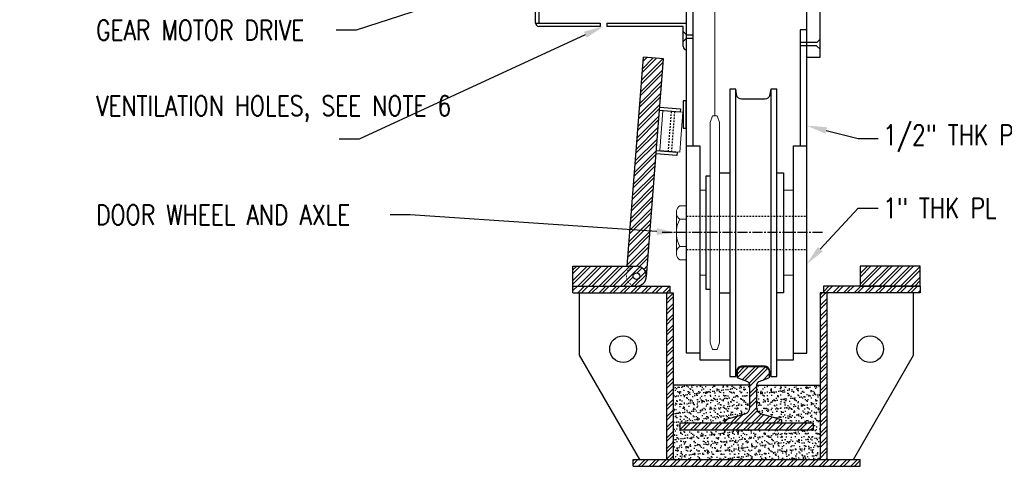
# Model space of a CAD drawing. Header units: inches. Extents: x -33 to 1324, y -241 to 0.
# Tile 9 of 20: x 425 to 499, y -160 to -125. Entities that reach past the tile are written whole.
import ezdxf
from ezdxf import colors
from ezdxf.entities.mleader import LeaderData, LeaderLine
from ezdxf.math import Vec2, Vec3

# ---------------------------------------------------------------- set-up
doc = ezdxf.new("R2010")
doc.units = ezdxf.units.IN
doc.header["$MEASUREMENT"] = 0
doc.linetypes.add('CENTER2', pattern=[1.125, 0.75, -0.125, 0.125, -0.125])
doc.linetypes.add('HIDDEN2', pattern=[0.1875, 0.125, -0.0625])
for name, color, linetype in [('S-ANNO-DIMS', 1, 'Continuous'), ('S-ANNO-TEXT', 2, 'Continuous'), ('S-DETL-CNTR', 1, 'CENTER2'), ('S-DETL-HIDD', 1, 'HIDDEN2'), ('S-DETL-LIGHT', 2, 'Continuous'), ('S-DETL-MEDM', 3, 'Continuous'), ('S-DETL-PATT', 1, 'Continuous')]:
    doc.layers.add(name, color=color, linetype=linetype)
doc.layers.add('S-ANNO-SYMB', color=2, linetype='Continuous', lineweight=25)
doc.styles.add('Annotative', font='romans.shx', dxfattribs={"width": 0.8, "height": 0.125})
pattern_1 = [(45, (231.21955, -192.1295), (-0.3977476, 0.3977476), []), (45, (231.4847, -192.1295), (-0.3977476, 0.3977476), [])]

msp = doc.modelspace()

# ---------------------------------------------------------------- hatches: boundary and pattern name
at = {"layer": 'S-DETL-PATT'}
h = msp.add_hatch(dxfattribs=at)
h.set_pattern_fill('ANSI32', color=8, scale=1.5)
h.set_pattern_definition(pattern_1)
h.paths.add_polyline_path([(473.5793, -127.9739), (472.0838, -127.8575), (470.8667, -143.5003), (471.5606, -143.5003, -0.4371432), (472.3084, -144.3084)])
h = msp.add_hatch(dxfattribs=at)
h.set_pattern_fill('ANSI32', color=8, scale=1.5)
h.set_pattern_definition([(45, (222.3408, -233.1295), (-0.3977476, 0.3977476), []), (45, (222.606, -233.1295), (-0.3977476, 0.3977476), [])])
edge = h.paths.add_edge_path()
edge.add_line((471.5713, -143.5003), (466.8106, -143.5003))
edge.add_line((466.8106, -143.5003), (466.8106, -145.0003))
edge.add_line((466.8106, -145.0003), (471.5713, -145.0003))
edge.add_arc((471.5713, -144.2503), 0.75, 270, 450)
edge = h.paths.add_edge_path(flags=16)
edge.add_arc((471.5713, -144.2503), 0.25, 0, 360)
h = msp.add_hatch(dxfattribs=at)
h.set_pattern_fill('ANSI32', color=8, scale=1.5)
h.set_pattern_definition([(45, (230.21955, -192.1295), (-0.3977476, 0.3977476), []), (45, (230.4847, -192.1295), (-0.3977476, 0.3977476), [])])
h.paths.add_polyline_path([(488.3106, -143.5003), (488.3106, -145.0003), (492.8106, -145.0003), (492.8106, -143.5003)])
h = msp.add_hatch(dxfattribs=at)
h.set_pattern_fill('ANSI32', color=8, scale=1.5)
h.set_pattern_definition(pattern_1)
h.paths.add_polyline_path([(492.8106, -145.1295), (485.5606, -145.1295), (485.5606, -145.5003), (492.8106, -145.5003)])
h.paths.add_polyline_path([(492.8106, -145.0003), (488.3106, -145.0003), (485.5606, -145.0003), (485.5606, -145.1295), (492.8106, -145.1295)])
h.paths.add_polyline_path([(473.2196, -145.0003), (466.8106, -145.0003), (466.8106, -145.1295), (473.2196, -145.1295)])
h.paths.add_polyline_path([(474.0606, -145.0003), (473.2196, -145.0003), (473.2196, -145.1295), (474.0606, -145.1295)])
h.paths.add_polyline_path([(474.0606, -145.1295), (473.2196, -145.1295), (473.2196, -145.5003), (474.0606, -145.5003)])
h.paths.add_polyline_path([(473.2196, -145.1295), (466.8106, -145.1295), (466.8106, -145.5003), (473.2196, -145.5003)])
h.paths.add_polyline_path([(474.3106, -145.5003), (473.8106, -145.5003), (473.8106, -154.4768), (474.3106, -154.6016)])
h.paths.add_polyline_path([(474.3106, -154.6016), (473.8106, -154.4768), (473.8106, -157.9675), (474.3106, -157.9675)])
h.paths.add_polyline_path([(488.3106, -157.9675), (472.5097, -157.9675), (471.3202, -158.4675), (488.3106, -158.4675)])
h.paths.add_polyline_path([(472.5097, -157.9675), (471.3106, -157.9675), (471.3106, -158.4675), (471.3202, -158.4675)])
h.paths.add_polyline_path([(485.8106, -155.5722), (485.3106, -155.4998), (485.3106, -157.9675), (485.8106, -157.9675)])
h.paths.add_polyline_path([(485.8106, -150.1083), (485.3106, -149.998), (485.3106, -155.4998), (485.8106, -155.5722)])
h.paths.add_polyline_path([(485.8106, -145.5003), (485.5606, -145.5003), (485.3106, -145.5003), (485.3106, -149.998), (485.8106, -150.1083)])
h = msp.add_hatch(dxfattribs=at)
h.set_pattern_fill('ANSI32', color=8, scale=1.5)
h.set_pattern_definition([(45, (303.8365, -91.38165), (-0.3977476, 0.3977476), []), (45, (304.10164, -91.38165), (-0.3977476, 0.3977476), [])])
h.paths.add_polyline_path([(481.4485, -151.8857), (480.7194, -152.1714, 0.3086067), (480.5606, -152.4042), (480.5606, -154.0747, 0.3327064), (480.9196, -154.5544), (482.3908, -154.9871, -0.3327064), (482.4356, -155.047), (482.4356, -155.1878, -0.4142136), (482.3731, -155.2503), (478.2481, -155.2503, -0.4142136), (478.1856, -155.1878), (478.1856, -155.047, -0.3327064), (478.2305, -154.9871), (479.7017, -154.5544, 0.3327064), (480.0606, -154.0747), (480.0606, -152.4042, 0.3086067), (479.9019, -152.1714), (479.1728, -151.8857, -0.3546654), (479.1231, -151.8246), (479.1231, -151.41, -0.3919022), (479.4694, -151.0361), (479.8208, -151.0091, -0.0191953), (480.0509, -151.0003), (480.5704, -151.0003, -0.0191953), (480.8005, -151.0091), (481.1519, -151.0361, -0.3919022), (481.4981, -151.41), (481.4981, -151.8246, -0.3546654)])
h = msp.add_hatch(dxfattribs=at)
h.set_pattern_fill('AR-SAND', color=8, scale=0.25)
h.set_pattern_definition([(37.5, (-692.41197, -376.11612), (-0.01574834, 0.48170594), [0, -0.38, 0, -0.425, 0, -0.40625]), (7.5, (-692.412, -376.1161), (0.44244418, 0.7055365), [0, -0.205, 0, -0.3425, 0, -0.13125]), (327.5, (-692.71947, -376.11612), (0.77853547, 0.00141476), [0, -0.125, 0, -0.45, 0, -0.5875]), (317.5, (-692.7195, -376.1161), (0.75153165, 0.2194189), [0, -0.0625, 0, -0.295, 0, -0.3375])])
h.paths.add_polyline_path([(485.3106, -152.4042), (480.5606, -152.4042), (480.5606, -154.0747, 0.3327064), (480.9196, -154.5544), (482.3908, -154.9871, -0.3327064), (482.4356, -155.047), (482.4356, -155.1878, -0.4142136), (482.3731, -155.2503), (484.8106, -155.2503), (484.8106, -155.7503), (474.8106, -155.7503), (474.8106, -155.2503), (478.2481, -155.2503, -0.4142136), (478.1856, -155.1878), (478.1856, -155.047, -0.3327064), (478.2305, -154.9871), (479.7017, -154.5544, 0.3327064), (480.0606, -154.0747), (480.0606, -152.4042), (474.3106, -152.4042), (474.3106, -157.9675), (485.3106, -157.9675)])
h = msp.add_hatch(dxfattribs=at)
h.set_pattern_fill('ANSI32', color=8, scale=1.5)
h.set_pattern_definition([(45, (304.8365, -102.1951), (-0.3977476, 0.3977476), []), (45, (305.10164, -102.1951), (-0.3977476, 0.3977476), [])])
h.paths.add_polyline_path([(474.8106, -155.7503), (484.8106, -155.7503), (484.8106, -155.2503), (474.8106, -155.2503)])

# ---------------------------------------------------------------- linework, layer by layer
at = {"layer": 'S-ANNO-DIMS'}
msp.add_lwpolyline([(475.2904, -131.1357), (475.0555, -131.1357), (475.0555, -133.1667), (475.2904, -133.1667)], close=True, dxfattribs=at)
at = {"layer": 'S-DETL-CNTR'}
msp.add_lwpolyline([(485.4966, -140.9926), (473.5026, -140.9926)], dxfattribs=at)
at = {"layer": 'S-DETL-HIDD'}
for p, q in [((474.1664, -131.9152), (473.9337, -134.9062)), ((474.4157, -131.9346), (474.1829, -134.9256))]:
    msp.add_line(p, q, dxfattribs=at)
at = {"layer": 'S-DETL-HIDD', "linetype": 'Continuous', "lineweight": 0}
for points in [[(476.7767, -137.8197), (476.3089, -137.8197)], [(482.5632, -137.8197), (483.3157, -137.8197)], [(476.7767, -144.1858), (476.3089, -144.1858)], [(482.5632, -144.1858), (483.3157, -144.1858)]]:
    msp.add_lwpolyline(points, dxfattribs=at)
at = {"layer": 'S-DETL-HIDD'}
for points in [[(475.3123, -139.7519), (484.3123, -139.7519)], [(475.3123, -142.2536), (484.3123, -142.2536)]]:
    msp.add_lwpolyline(points, dxfattribs=at)
at = {"layer": 'S-DETL-HIDD', "linetype": 'HIDDEN2', "lineweight": 0}
msp.add_arc((471.5606, -144.2503), 0.75, 90, 270, dxfattribs=at)
at = {"layer": 'S-DETL-LIGHT', "linetype": 'Continuous', "lineweight": 0}
for points in [[(477.4378, -132.2469), (477.4276, -122.4599)], [(474.7225, -142.9452), (474.8242, -143.0265), (475.3123, -143.0265), (475.3123, -138.9791), (474.8242, -138.9791)], [(474.8242, -138.9892), (474.7225, -139.0706)], [(474.5598, -142.5282), (474.5598, -139.4875)], [(474.7225, -139.9045), (474.8242, -139.9858)], [(474.8242, -142.0299), (474.7225, -142.1113)]]:
    msp.add_lwpolyline(points, dxfattribs=at)
for points in [[(474.8061, -134.9741), (475.0388, -131.9831), (473.5433, -131.8667), (473.3106, -134.8577)], [(477.6208, -149.7384), (477.2547, -149.7384), (477.092, -149.2401), (477.092, -132.7452), (477.2547, -132.2469), (477.6208, -132.2469), (477.7835, -132.7452), (477.7835, -149.2401)]]:
    msp.add_lwpolyline(points, close=True, dxfattribs=at)
msp.add_lwpolyline([(475.3123, -139.9858), (474.8242, -139.9858), (474.7225, -140.1994, 0.2061709), (474.7225, -141.8062), (474.8242, -142.0197), (475.3123, -142.0197)], format="xyb", dxfattribs=at)
for points in [[(474.7225, -139.0706), (474.5032, -139.2887), (474.5032, -139.6864), (474.7225, -139.9045)], [(474.7225, -142.1113), (474.5032, -142.3294), (474.5032, -142.727), (474.7225, -142.9452)]]:
    msp.add_open_spline(points, degree=3, dxfattribs=at)
at = {"layer": 'S-DETL-MEDM'}
for p, q in [((464.0034, -125.3056), (468.8462, -125.3056)), ((468.8462, -125.3056), (468.8462, -125.5556)), ((469.3462, -125.3056), (475.3123, -125.3056)), ((469.3462, -125.3056), (469.3462, -125.5556)), ((468.8462, -125.5556), (464.2527, -125.5556)), ((475.0624, -125.5556), (469.3462, -125.5556)), ((475.0591, -127.0589), (475.0624, -125.5556)), ((475.3123, -126.1808), (475.0615, -125.9303)), ((475.3107, -126.429), (475.0592, -126.6806)), ((475.3107, -126.429), (475.8106, -126.429)), ((475.3123, -126.1808), (475.8106, -126.1808)), ((485.0598, -126.7578), (483.814, -126.7578)), ((485.0598, -126.7578), (485.3113, -126.5062)), ((485.0582, -127.006), (483.814, -127.006)), ((485.0582, -127.006), (485.309, -127.2565)), ((470.8667, -143.5003), (472.0838, -127.8575)), ((473.5793, -127.9739), (472.0838, -127.8575)), ((472.3084, -144.3084), (473.5793, -127.9739)), ((466.8106, -145.5003), (466.8106, -143.5003)), ((466.8106, -145.0003), (474.0606, -145.0003)), ((474.0606, -145.0003), (474.0606, -145.5003)), ((485.5606, -145.0003), (485.5606, -145.5003)), ((492.8106, -145.0003), (485.5606, -145.0003)), ((492.8106, -145.0003), (492.8106, -145.5003)), ((466.8106, -145.5003), (474.3106, -145.5003)), ((467.3106, -150.1732), (467.3106, -145.5003)), ((473.8106, -145.5003), (473.8106, -157.9675)), ((474.3106, -145.5003), (474.3106, -157.9675)), ((485.3106, -145.5003), (485.3106, -157.9675)), ((492.8106, -145.5003), (485.3106, -145.5003)), ((485.8106, -145.5003), (485.8106, -157.9675)), ((492.3106, -150.1732), (492.3106, -145.5003)), ((471.8106, -157.9675), (467.3106, -150.1732)), ((487.8106, -157.9675), (492.3106, -150.1732)), ((480.0606, -152.4042), (474.3106, -152.4042)), ((480.5606, -152.4042), (485.3106, -152.4042)), ((471.3106, -157.9675), (488.3106, -157.9675)), ((471.3106, -158.4675), (471.3106, -157.9675)), ((471.3106, -158.4675), (488.3106, -158.4675)), ((488.3106, -158.4675), (488.3106, -157.9675))]:
    msp.add_line(p, q, dxfattribs=at)
for points in [[(476.3089, -150.0028), (475.3123, -150.0028), (475.3123, -88.2238)], [(483.3157, -150.0028), (484.3123, -150.0028), (484.3123, -88.2238)], [(464.0034, -125.3056), (464.0034, -99.1858), (464.2534, -99.1856), (464.2534, -125.3056)], [(484.3123, -127.8599), (485.309, -127.8599), (485.309, -112.3616), (484.3123, -112.3616)], [(475.8106, -134.5045), (475.8106, -123.1864)], [(483.814, -125.8064), (483.814, -134.5045)], [(484.3123, -125.8064), (483.814, -125.8064)], [(481.6276, -130.2536), (481.5564, -130.6401), (481.5361, -130.7519), (481.4852, -130.8536), (481.4039, -130.935), (481.3022, -130.9858), (481.1903, -131.0062), (479.431, -131.0062), (479.3191, -130.9858), (479.2174, -130.935), (479.1361, -130.8536), (479.0852, -130.7519), (479.0649, -130.6401), (479.0039, -130.2536)], [(473.2974, -131.5969), (474.8648, -131.7188), (474.8454, -131.9681), (473.278, -131.8461)], [(473.0453, -134.8371), (474.6127, -134.959), (474.5933, -135.2083), (473.0259, -135.0863)], [(475.3123, -134.5045), (476.3089, -134.5045), (476.3089, -150.5011), (478.5666, -150.5011)], [(482.0649, -150.5011), (483.3157, -150.5011), (483.3157, -134.5045), (484.3123, -134.5045)], [(477.092, -145.2536), (476.7767, -145.2536), (476.7767, -136.7519), (477.092, -136.7519)], [(477.7835, -136.5079), (478.5666, -136.5079)], [(482.0649, -136.5079), (482.5632, -136.5079), (482.5632, -145.4977), (482.0649, -145.4977)], [(466.8106, -143.5003), (471.5606, -143.5003)], [(488.3106, -143.5003), (488.3106, -145.0003), (492.8106, -145.0003), (492.8106, -143.5003), (488.3106, -143.5003)], [(477.7835, -145.4977), (478.5666, -145.4977)], [(481.6276, -151.752), (481.5564, -151.3655), (481.5361, -151.2537), (481.4852, -151.152), (481.4039, -151.0706), (481.3022, -151.0198), (481.1903, -150.9994), (479.431, -150.9994), (479.3191, -151.0198), (479.2174, -151.0706), (479.1361, -151.152), (479.0852, -151.2537), (479.0649, -151.3655), (479.0039, -151.752)]]:
    msp.add_lwpolyline(points, dxfattribs=at)
for points in [[(479.0039, -130.2536), (478.5666, -130.2536), (478.5666, -151.752), (479.0039, -151.752)], [(482.0649, -130.2536), (481.6276, -130.2536), (481.6276, -151.752), (482.0649, -151.752)], [(474.8106, -155.7503), (484.8106, -155.7503), (484.8106, -155.2503), (474.8106, -155.2503)]]:
    msp.add_lwpolyline(points, close=True, dxfattribs=at)
msp.add_lwpolyline([(478.2481, -155.2503, -0.4142136), (478.1856, -155.1878), (478.1856, -155.047, -0.3327064), (478.2305, -154.9871), (479.7017, -154.5544, 0.3327064), (480.0606, -154.0747), (480.0606, -152.4042, 0.3086067), (479.9019, -152.1714), (479.1728, -151.8857, -0.3546654), (479.1231, -151.8246), (479.1231, -151.41, -0.3919022), (479.4694, -151.0361), (479.8208, -151.0091, -0.0191953), (480.0509, -151.0003), (480.5704, -151.0003, -0.0191953), (480.8005, -151.0091), (481.1519, -151.0361, -0.3919022), (481.4981, -151.41), (481.4981, -151.8246, -0.3546654), (481.4485, -151.8857), (480.7194, -152.1714, 0.3086067), (480.5606, -152.4042), (480.5606, -154.0747, 0.3327064), (480.9196, -154.5544), (482.3908, -154.9871, -0.3327064), (482.4356, -155.047), (482.4356, -155.1878, -0.4142136), (482.3731, -155.2503)], format="xyb", dxfattribs=at)
for centre, radius in [((471.5606, -144.2503), 0.25), ((470.5606, -149.7118), 1), ((489.0606, -149.7118), 1)]:
    msp.add_circle(centre, radius, dxfattribs=at)
for centre, radius, start, end in [((464.272, -125.2871), 0.2692, 183.94012, 265.89195), ((475.3409, -127.023), 0.2841, 187.26286, 264.233699), ((471.5606, -144.2503), 0.75, 270, 90)]:
    msp.add_arc(centre, radius, start, end, dxfattribs=at)

# ---------------------------------------------------------------- leaders
at = {"layer": 'S-ANNO-SYMB'}
ml = msp.add_multileader_mtext('Standard', dxfattribs=at)
ml.set_content('1/4', color=2, style='Annotative')
ml.set_leader_properties(color=1)
ml.build(insert=Vec2(0, 0))
ml.multileader.update_dxf_attribs({"text_right_attachment_type": 3, "dogleg_length": 0.125, "arrow_head_size": 1.5, "scale": 12})
ctx = ml.context
ctx.base_point, ctx.scale, ctx.char_height, ctx.arrow_head_size, ctx.landing_gap_size, ctx.plane_origin = Vec3(609.7436, -218.9911), 12, 1.5, 1.5, 1.125, Vec3(38.9886, -838.5235)
ctx.right_attachment = 3
notes = []
notes.append((ctx, [(0, (0, 0, 0), (0, 0), (1, 0), 1, [])]))
ctx.mtext.insert, ctx.mtext.width, ctx.mtext.defined_height = Vec3(610.8686, -217.9911), 59.414265, 15.5204
ml = msp.add_multileader_mtext('Standard', dxfattribs=at)
ml.set_content('1/4', color=2, style='Annotative')
ml.set_leader_properties(color=1)
ml.build(insert=Vec2(0, 0))
ml.multileader.update_dxf_attribs({"text_right_attachment_type": 3, "dogleg_length": 0.125, "arrow_head_size": 1.5, "scale": 12})
ctx = ml.context
ctx.base_point, ctx.scale, ctx.char_height, ctx.arrow_head_size, ctx.landing_gap_size, ctx.plane_origin = Vec3(609.7436, -216.014), 12, 1.5, 1.5, 1.125, Vec3(38.9886, -835.5465)
ctx.right_attachment = 3
notes.append((ctx, [(0, (0, 0, 0), (0, 0), (1, 0), 1, [])]))
ctx.mtext.insert, ctx.mtext.width, ctx.mtext.defined_height = Vec3(610.8686, -215.014), 4.156623, 1.596
ml = msp.add_multileader_mtext('Standard', dxfattribs=at)
ml.set_content('TYP', color=2, style='Annotative')
ml.set_leader_properties(color=1)
ml.build(insert=Vec2(0, 0))
ml.multileader.update_dxf_attribs({"text_right_attachment_type": 3, "dogleg_length": 0.125, "arrow_head_size": 1.5, "scale": 12})
ctx = ml.context
ctx.base_point, ctx.scale, ctx.char_height, ctx.arrow_head_size, ctx.landing_gap_size, ctx.plane_origin = Vec3(620.2531, -217.6671), 12, 1.5, 1.5, 1.125, Vec3(49.498, -837.4496)
ctx.right_attachment = 3
notes.append((ctx, [(0, (0, 0, 0), (0, 0), (1, 0), 1, [])]))
ctx.mtext.insert, ctx.mtext.width, ctx.mtext.defined_height = Vec3(621.3781, -216.9171), 4.156623, 1.596
ml = msp.add_multileader_mtext('Standard', dxfattribs=at)
ml.set_content('1/4', color=2, style='Annotative')
ml.set_leader_properties(color=1)
ml.build(insert=Vec2(0, 0))
ml.multileader.update_dxf_attribs({"text_right_attachment_type": 3, "dogleg_length": 0.125, "arrow_head_size": 0.5, "scale": 12})
ctx = ml.context
ctx.base_point, ctx.scale, ctx.char_height, ctx.arrow_head_size, ctx.landing_gap_size, ctx.plane_origin = Vec3(362.1671, -137.6401), 12, 0.5, 0.5, 0.375, Vec3(172.4124, -344.4551)
ctx.right_attachment = 3
notes.append((ctx, [(0, (0, 0, 0), (0, 0), (1, 0), 1, [])]))
ctx.mtext.insert, ctx.mtext.width, ctx.mtext.defined_height = Vec3(362.5421, -137.3068), 19.804755, 5.1735
at = {"layer": 'S-ANNO-TEXT', "linetype": 'Continuous'}
ml = msp.add_multileader_mtext('Standard', dxfattribs=at)
ml.set_content('SEE DETAILS A1 AND B1 ON SHEET S-503 FOR RAIL SOLE PLATE LAYOUT AND CONNECTION', color=2, style='Annotative')
ml.set_leader_properties(color=1)
ml.build(insert=Vec2(0, 0))
ml.multileader.update_dxf_attribs({"text_right_attachment_type": 3, "dogleg_length": 0.125, "arrow_head_size": 1, "scale": 8})
ctx = ml.context
ctx.base_point, ctx.scale, ctx.char_height, ctx.arrow_head_size, ctx.landing_gap_size, ctx.plane_origin = Vec3(217.7296, -118.2804), 8, 1, 1, 0.1667, Vec3(-181.9589, -535.7782)
ctx.right_attachment = 3
notes.append((ctx, [(0, (1, 1, 0), (216.7296, -118.2804), (1, 0), 1, [(0, [(214.1251, -137.4507)], 0, [])])]))
ctx.mtext.insert, ctx.mtext.width, ctx.mtext.defined_height = Vec3(217.8962, -117.7804), 32.08812, 2.6619
ml = msp.add_multileader_mtext('Standard', dxfattribs=at)
ml.set_content('GEAR MOTOR DRIVE', color=2, style='Annotative')
ml.set_leader_properties(color=1)
ml.build(insert=Vec2(0, 0))
ml.multileader.update_dxf_attribs({"text_right_attachment_type": 3, "dogleg_length": 0.125, "arrow_head_size": 1.5, "scale": 12})
ctx = ml.context
ctx.base_point, ctx.scale, ctx.char_height, ctx.arrow_head_size, ctx.landing_gap_size, ctx.plane_origin = Vec3(430.7282, -125.8457), 12, 1.5, 1.5, 0.375, Vec3(-163.5552, -732.3622)
ctx.right_attachment = 3
notes.append((ctx, [(1, (1, 1, 0), (450.5782, -125.8457), (-1, 0), 1.5, [(1, [(467.5445, -120.2713)], 0, [])])]))
ctx.mtext.insert, ctx.mtext.width, ctx.mtext.defined_height = Vec3(431.1032, -125.0957), 20.846723, 3.9928
ml = msp.add_multileader_mtext('Standard', dxfattribs=at)
ml.set_content('VENTILATION HOLES, SEE NOTE 6', color=2, style='Annotative')
ml.set_leader_properties(color=1)
ml.build(insert=Vec2(0, 0))
ml.multileader.update_dxf_attribs({"text_right_attachment_type": 3, "dogleg_length": 0.125, "arrow_head_size": 1.5, "scale": 12})
ctx = ml.context
ctx.base_point, ctx.scale, ctx.char_height, ctx.arrow_head_size, ctx.landing_gap_size, ctx.plane_origin = Vec3(430.7282, -131.4979), 12, 1.5, 1.5, 0.375, Vec3(-163.5552, -737.3837)
ctx.right_attachment = 3
notes.append((ctx, [(1, (1, 1, 0), (450.8067, -133.9979), (-1, 0), 1.5, [(1, [(469.0962, -125.5556)], 0, [])])]))
ctx.mtext.insert, ctx.mtext.width, ctx.mtext.defined_height = Vec3(431.1032, -130.7479), 20.846723, 3.9928
ml = msp.add_multileader_mtext('Standard', dxfattribs=at)
ml.set_content('1/2" THK PL', color=2, style='Annotative')
ml.set_leader_properties(color=1)
ml.build(insert=Vec2(0, 0))
ml.multileader.update_dxf_attribs({"text_right_attachment_type": 3, "dogleg_length": 0.125, "arrow_head_size": 1.5, "scale": 12})
ctx = ml.context
ctx.base_point, ctx.scale, ctx.char_height, ctx.arrow_head_size, ctx.landing_gap_size, ctx.plane_origin = Vec3(489.6593, -133.9359), 12, 1.5, 1.5, 0.375, Vec3(-115.5971, -737.2647)
ctx.right_attachment = 3
notes.append((ctx, [(0, (1, 1, 0), (488.1593, -133.9359), (1, 0), 1.5, [(1, [(484.3123, -132.985)], 0, [])])]))
ctx.mtext.insert, ctx.mtext.width, ctx.mtext.defined_height = Vec3(490.0343, -132.9359), 19.520167, 3.9928
ml = msp.add_multileader_mtext('Standard', dxfattribs=at)
ml.set_content('1" THK PL ', color=2, style='Annotative')
ml.set_leader_properties(color=1)
ml.build(insert=Vec2(0, 0))
ml.multileader.update_dxf_attribs({"text_right_attachment_type": 3, "dogleg_length": 0.125, "arrow_head_size": 1.5, "scale": 12})
ctx = ml.context
ctx.base_point, ctx.scale, ctx.char_height, ctx.arrow_head_size, ctx.landing_gap_size, ctx.plane_origin = Vec3(489.6593, -139.1546), 12, 1.5, 1.5, 0.375, Vec3(-77.4296, -761.0745)
ctx.right_attachment = 3
notes.append((ctx, [(0, (1, 1, 0), (488.1593, -139.1546), (1, 0), 1.5, [(1, [(484.3123, -143.3468)], 0, [])])]))
ctx.mtext.insert, ctx.mtext.width, ctx.mtext.defined_height = Vec3(490.0343, -138.4046), 19.804755, 5.1735
ml = msp.add_multileader_mtext('Standard', dxfattribs=at)
ml.set_content('DOOR WHEEL AND AXLE', color=2, style='Annotative')
ml.set_leader_properties(color=1)
ml.build(insert=Vec2(0, 0))
ml.multileader.update_dxf_attribs({"text_right_attachment_type": 3, "dogleg_length": 0.125, "arrow_head_size": 1.5, "scale": 12})
ctx = ml.context
ctx.base_point, ctx.scale, ctx.char_height, ctx.arrow_head_size, ctx.landing_gap_size, ctx.plane_origin = Vec3(430.7282, -139.6627), 12, 1.5, 1.5, 0.375, Vec3(-155.1457, -753.3208)
ctx.right_attachment = 3
notes.append((ctx, [(1, (1, 1, 0), (454.6353, -139.6627), (-1, 0), 1.5, [(1, [(474.5801, -141.0079)], 0, [])])]))
ctx.mtext.insert, ctx.mtext.width, ctx.mtext.defined_height = Vec3(431.1032, -138.9127), 29.901557, 3.9928
for ctx, leaders in notes:
    for number, flags, end, landing, length, lines in leaders:
        leader = LeaderData()
        leader.index, (leader.has_last_leader_line, leader.has_dogleg_vector, leader.attachment_direction) = number, flags
        leader.last_leader_point, leader.dogleg_vector, leader.dogleg_length = Vec3(end), Vec3(landing), length
        for number, points, colour, breaks in lines:
            line = LeaderLine()
            line.index, line.vertices, line.color, line.breaks = number, Vec3.list(points), colors.encode_raw_color(colour), breaks
            leader.lines.append(line)
        ctx.leaders.append(leader)

doc.saveas('drawing.dxf')
